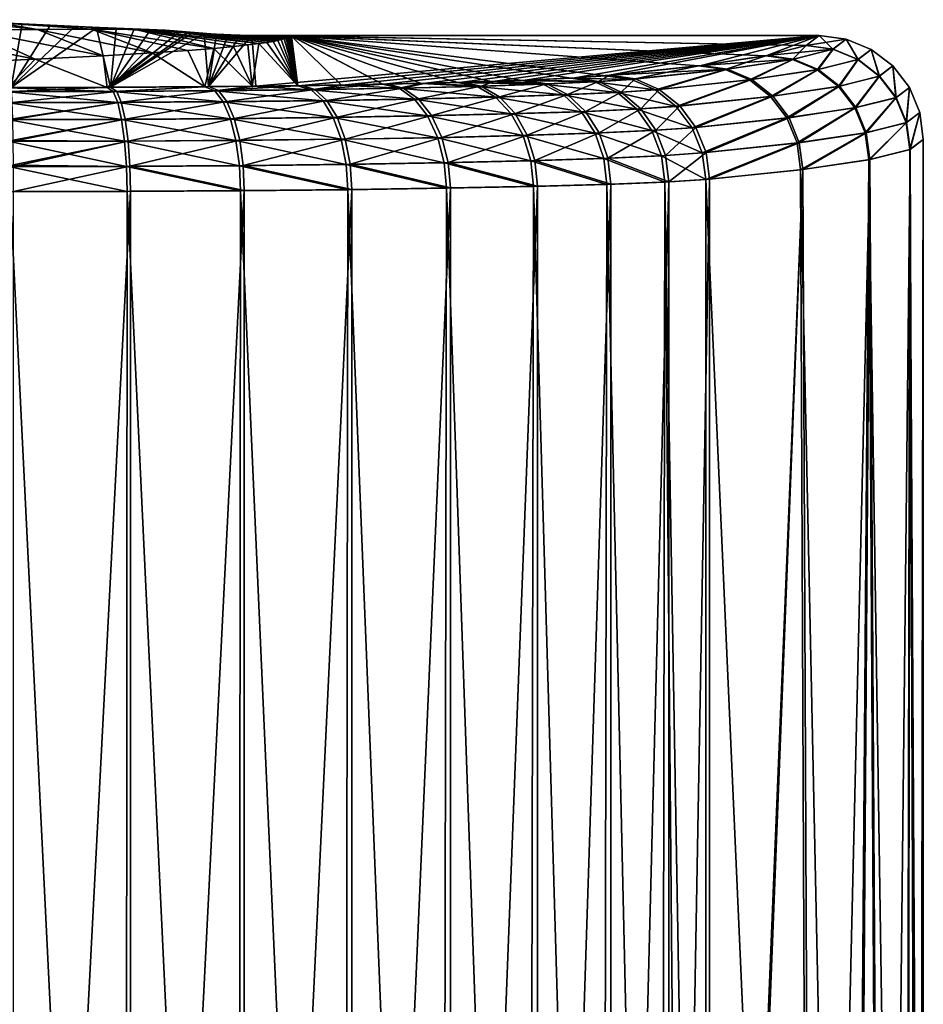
# Model space of a CAD drawing. Header units: metres. Extents: x -109 to 109, y -144 to 54.
# Tile 130 of 150: x 90.63 to 98.45, y -8.15 to 0.38. Entities that reach past the tile are written whole.
import ezdxf

# ---------------------------------------------------------------- set-up
doc = ezdxf.new("R2010")
doc.units = ezdxf.units.M
doc.layers.add('solid_20062313_XXX', color=7, linetype='CONTINUOUS')

msp = doc.modelspace()

# ---------------------------------------------------------------- linework, layer by layer
at = {"layer": 'solid_20062313_XXX'}
for points in [[(90.784302, 0.289696, 5.855449), (90.447983, 0.348436, 4.190638), (90.005844, 0.375323, 5.358708)], [(90.213127, 0.283414, 7.028045), (90.784302, 0.289696, 5.855449), (90.005844, 0.375323, 5.358708)], [(90.447983, 0.348436, 4.190638), (90.653732, 0.33854, 3.812712), (90.558006, -0.211116, -17.177816)], [(91.254089, 0.293073, 4.646976), (90.653732, 0.33854, 3.812712), (90.447983, 0.348436, 4.190638)], [(90.784302, 0.289696, 5.855449), (91.254089, 0.293073, 4.646976), (90.447983, 0.348436, 4.190638)], [(89.542259, 0.275233, 8.15557), (90.764839, 0.033153, 7.849561), (90.213127, 0.283414, 7.028045)], [(89.542259, 0.275233, 8.15557), (90.386436, 0.016911, 8.46982), (90.764839, 0.033153, 7.849561)], [(90.213127, 0.283414, 7.028045), (91.353271, 0.062205, 6.740113), (90.784302, 0.289696, 5.855449)], [(90.213127, 0.283414, 7.028045), (90.764839, 0.033153, 7.849561), (91.353271, 0.062205, 6.740113)], [(90.653732, 0.33854, 3.812712), (90.895592, 0.326355, 3.347368), (90.558006, -0.211116, -17.177816)], [(90.895592, 0.326355, 3.347368), (91.107948, 0.315165, 2.92006), (90.558006, -0.211116, -17.177816)], [(91.107948, 0.315165, 2.92006), (91.296303, 0.304889, 2.527632), (90.558006, -0.211116, -17.177816)], [(91.296303, 0.304889, 2.527632), (91.418259, -0.208853, -17.091375), (90.558006, -0.211116, -17.177816)], [(91.622543, 0.291996, 3.410879), (90.895592, 0.326355, 3.347368), (90.653732, 0.33854, 3.812712)], [(91.254089, 0.293073, 4.646976), (91.622543, 0.291996, 3.410879), (90.653732, 0.33854, 3.812712)], [(90.784302, 0.289696, 5.855449), (91.777222, 0.087171, 5.78668), (91.254089, 0.293073, 4.646976)], [(90.784302, 0.289696, 5.855449), (91.353271, 0.062205, 6.740113), (91.777222, 0.087171, 5.78668)], [(91.622543, 0.291996, 3.410879), (91.107948, 0.315165, 2.92006), (90.895592, 0.326355, 3.347368)], [(91.893188, 0.283647, 2.151973), (91.296303, 0.304889, 2.527632), (91.107948, 0.315165, 2.92006)], [(91.622543, 0.291996, 3.410879), (91.893188, 0.283647, 2.151973), (91.107948, 0.315165, 2.92006)], [(91.254089, 0.293073, 4.646976), (91.777222, 0.087171, 5.78668), (92.085625, 0.108625, 4.967375)], [(91.254089, 0.293073, 4.646976), (92.085625, 0.108625, 4.967375), (92.312164, 0.127086, 4.262407)], [(91.254089, 0.293073, 4.646976), (92.312164, 0.127086, 4.262407), (91.622543, 0.291996, 3.410879)], [(91.296303, 0.304889, 2.527632), (91.465103, 0.295456, 2.167385), (91.418259, -0.208853, -17.091375)], [(91.893188, 0.283647, 2.151973), (91.465103, 0.295456, 2.167385), (91.296303, 0.304889, 2.527632)], [(91.465103, 0.295456, 2.167385), (91.617836, 0.28681, 1.837219), (91.418259, -0.208853, -17.091375)], [(91.617836, 0.28681, 1.837219), (91.757378, 0.278909, 1.535501), (91.418259, -0.208853, -17.091375)], [(91.757378, 0.278909, 1.535501), (91.886131, 0.271712, 1.260647), (91.418259, -0.208853, -17.091375)], [(91.886131, 0.271712, 1.260647), (92.006287, 0.265179, 1.011179), (91.418259, -0.208853, -17.091375)], [(92.006287, 0.265179, 1.011179), (92.084663, 0.261068, 0.854172), (91.418259, -0.208853, -17.091375)], [(92.084663, 0.261068, 0.854172), (92.119774, 0.259277, 0.785782), (91.418259, -0.208853, -17.091375)], [(92.119774, 0.259277, 0.785782), (92.228302, 0.253976, 0.583353), (91.418259, -0.208853, -17.091375)], [(91.893188, 0.283647, 2.151973), (91.617836, 0.28681, 1.837219), (91.465103, 0.295456, 2.167385)], [(91.617836, 0.28681, 1.837219), (92.084663, 0.261068, 0.854172), (91.757378, 0.278909, 1.535501)], [(91.893188, 0.283647, 2.151973), (92.084663, 0.261068, 0.854172), (91.617836, 0.28681, 1.837219)], [(91.622543, 0.291996, 3.410879), (92.312164, 0.127086, 4.262407), (92.480179, 0.143008, 3.654341)], [(91.622543, 0.291996, 3.410879), (92.480179, 0.143008, 3.654341), (92.605385, 0.156766, 3.128963)], [(91.622543, 0.291996, 3.410879), (92.605385, 0.156766, 3.128963), (92.699257, 0.168679, 2.674017)], [(91.622543, 0.291996, 3.410879), (92.699257, 0.168679, 2.674017), (91.893188, 0.283647, 2.151973)], [(91.757378, 0.278909, 1.535501), (92.084663, 0.261068, 0.854172), (91.886131, 0.271712, 1.260647)], [(91.886131, 0.271712, 1.260647), (92.084663, 0.261068, 0.854172), (92.006287, 0.265179, 1.011179)], [(91.893188, 0.283647, 2.151973), (92.894951, 0.202665, 1.376135), (92.084663, 0.261068, 0.854172)], [(91.893188, 0.283647, 2.151973), (92.699257, 0.168679, 2.674017), (92.77002, 0.17902, 2.279124)], [(91.893188, 0.283647, 2.151973), (92.77002, 0.17902, 2.279124), (92.823524, 0.18801, 1.935781)], [(91.893188, 0.283647, 2.151973), (92.823524, 0.18801, 1.935781), (92.864082, 0.195838, 1.636846)], [(91.893188, 0.283647, 2.151973), (92.864082, 0.195838, 1.636846), (92.894951, 0.202665, 1.376135)], [(92.918549, 0.208649, 1.147634), (92.119774, 0.259277, 0.785782), (92.084663, 0.261068, 0.854172)], [(92.918549, 0.208649, 1.147634), (92.084663, 0.261068, 0.854172), (92.894951, 0.202665, 1.376135)], [(92.918549, 0.208649, 1.147634), (92.228302, 0.253976, 0.583353), (92.119774, 0.259277, 0.785782)], [(92.228302, 0.253976, 0.583353), (92.265976, -0.202982, -16.867165), (91.418259, -0.208853, -17.091375)], [(92.228302, 0.253976, 0.583353), (92.333466, 0.24926, 0.403231), (92.265976, -0.202982, -16.867165)], [(92.936539, 0.213879, 0.947891), (92.333466, 0.24926, 0.403231), (92.228302, 0.253976, 0.583353)], [(92.936539, 0.213879, 0.947891), (92.228302, 0.253976, 0.583353), (92.918549, 0.208649, 1.147634)], [(92.333466, 0.24926, 0.403231), (92.436562, 0.245127, 0.245405), (92.265976, -0.202982, -16.867165)], [(92.436562, 0.245127, 0.245405), (92.538788, 0.241597, 0.110618), (92.265976, -0.202982, -16.867165)], [(92.538788, 0.241597, 0.110618), (92.640915, 0.238698, -0.000096), (92.265976, -0.202982, -16.867165)], [(92.640915, 0.238698, -0.000096), (92.675812, -0.198715, -16.704218), (92.265976, -0.202982, -16.867165)], [(92.960335, 0.222301, 0.626267), (92.436562, 0.245127, 0.245405), (92.333466, 0.24926, 0.403231)], [(92.95002, 0.218369, 0.776447), (92.333466, 0.24926, 0.403231), (92.936539, 0.213879, 0.947891)], [(92.960335, 0.222301, 0.626267), (92.333466, 0.24926, 0.403231), (92.95002, 0.218369, 0.776447)], [(92.968834, 0.226021, 0.484226), (92.538788, 0.241597, 0.110618), (92.436562, 0.245127, 0.245405)], [(92.968834, 0.226021, 0.484226), (92.436562, 0.245127, 0.245405), (92.960335, 0.222301, 0.626267)], [(92.976082, 0.229732, 0.342498), (92.640915, 0.238698, -0.000096), (92.538788, 0.241597, 0.110618)], [(92.976082, 0.229732, 0.342498), (92.538788, 0.241597, 0.110618), (92.968834, 0.226021, 0.484226)], [(92.640915, 0.238698, -0.000096), (97.549988, 0.238701), (92.675812, -0.198715, -16.704218)], [(92.719376, 0.238581, 0.004579), (97.549988, 0.238701), (92.640915, 0.238698, -0.000096)], [(92.719376, 0.238581, 0.004579), (92.640915, 0.238698, -0.000096), (92.976082, 0.229732, 0.342498)], [(97.549988, 0.238701), (93.071381, -0.193598, -16.508818), (92.675812, -0.198715, -16.704218)], [(93.038704, -0.196293, 16.611738), (92.77002, 0.17902, 2.279124), (92.699257, 0.168679, 2.674017)], [(92.719376, 0.238581, 0.004579), (92.79171, 0.238214, 0.018588), (97.549988, 0.238701)], [(92.719376, 0.238581, 0.004579), (92.976082, 0.229732, 0.342498), (92.982254, 0.23347, 0.199763)], [(92.719376, 0.238581, 0.004579), (92.982254, 0.23347, 0.199763), (92.79171, 0.238214, 0.018588)], [(93.038704, -0.196293, 16.611738), (92.823524, 0.18801, 1.935781), (92.77002, 0.17902, 2.279124)], [(92.79171, 0.238214, 0.018588), (92.849556, 0.237694, 0.038437), (97.549988, 0.238701)], [(92.79171, 0.238214, 0.018588), (92.982254, 0.23347, 0.199763), (92.849556, 0.237694, 0.038437)], [(93.038704, -0.196293, 16.611738), (92.864082, 0.195838, 1.636846), (92.823524, 0.18801, 1.935781)], [(92.849556, 0.237694, 0.038437), (92.8936, 0.237099, 0.06116), (97.549988, 0.238701)], [(92.849556, 0.237694, 0.038437), (92.982254, 0.23347, 0.199763), (92.8936, 0.237099, 0.06116)], [(93.038704, -0.196293, 16.611738), (92.894951, 0.202665, 1.376135), (92.864082, 0.195838, 1.636846)], [(92.8936, 0.237099, 0.06116), (92.929756, 0.236413, 0.087371), (97.549988, 0.238701)], [(92.8936, 0.237099, 0.06116), (92.982254, 0.23347, 0.199763), (92.929756, 0.236413, 0.087371)], [(93.038704, -0.196293, 16.611738), (92.918549, 0.208649, 1.147634), (92.894951, 0.202665, 1.376135)], [(93.038704, -0.196293, 16.611738), (92.936539, 0.213879, 0.947891), (92.918549, 0.208649, 1.147634)], [(97.435036, 0.150705, 3.360425), (97.549988, 0.238701), (92.929756, 0.236413, 0.087371)], [(92.929756, 0.236413, 0.087371), (92.982254, 0.23347, 0.199763), (92.959892, 0.235593, 0.11867)], [(97.435036, 0.150705, 3.360425), (92.929756, 0.236413, 0.087371), (92.959892, 0.235593, 0.11867)], [(93.038704, -0.196293, 16.611738), (92.95002, 0.218369, 0.776447), (92.936539, 0.213879, 0.947891)], [(93.038704, -0.196293, 16.611738), (92.960335, 0.222301, 0.626267), (92.95002, 0.218369, 0.776447)], [(92.959892, 0.235593, 0.11867), (92.982254, 0.23347, 0.199763), (92.980331, 0.23465, 0.154702)], [(97.087051, 0.063031, 6.70855), (92.959892, 0.235593, 0.11867), (92.980331, 0.23465, 0.154702)], [(97.087051, 0.063031, 6.70855), (97.435036, 0.150705, 3.360425), (92.959892, 0.235593, 0.11867)], [(93.038704, -0.196293, 16.611738), (92.968834, 0.226021, 0.484226), (92.960335, 0.222301, 0.626267)], [(93.038704, -0.196293, 16.611738), (92.976082, 0.229732, 0.342498), (92.968834, 0.226021, 0.484226)], [(93.038704, -0.196293, 16.611738), (92.982254, 0.23347, 0.199763), (92.976082, 0.229732, 0.342498)], [(93.773392, -0.183751, 16.132767), (92.980331, 0.23465, 0.154702), (92.982254, 0.23347, 0.199763)], [(96.507454, -0.023818, 10.025167), (97.087051, 0.063031, 6.70855), (92.980331, 0.23465, 0.154702)], [(95.702187, -0.109138, 13.283405), (96.507454, -0.023818, 10.025167), (92.980331, 0.23465, 0.154702)], [(95.401672, -0.130331, 14.092735), (95.702187, -0.109138, 13.283405), (92.980331, 0.23465, 0.154702)], [(94.971458, -0.150296, 14.855189), (95.401672, -0.130331, 14.092735), (92.980331, 0.23465, 0.154702)], [(94.710869, -0.159589, 15.210078), (94.971458, -0.150296, 14.855189), (92.980331, 0.23465, 0.154702)], [(94.422585, -0.168308, 15.543029), (94.710869, -0.159589, 15.210078), (92.980331, 0.23465, 0.154702)], [(94.109459, -0.176376, 15.851125), (94.422585, -0.168308, 15.543029), (92.980331, 0.23465, 0.154702)], [(93.773392, -0.183751, 16.132767), (94.109459, -0.176376, 15.851125), (92.980331, 0.23465, 0.154702)], [(93.415939, -0.1904, 16.386702), (93.773392, -0.183751, 16.132767), (92.982254, 0.23347, 0.199763)], [(93.038704, -0.196293, 16.611738), (93.415939, -0.1904, 16.386702), (92.982254, 0.23347, 0.199763)], [(97.549988, 0.238701), (93.449112, -0.187685, -16.282997), (93.071381, -0.193598, -16.508818)], [(97.549988, 0.238701), (93.806969, -0.181012, -16.028185), (93.449112, -0.187685, -16.282997)], [(97.549988, 0.238701), (94.143333, -0.173612, -15.74558), (93.806969, -0.181012, -16.028185)], [(97.549988, 0.238701), (94.456635, -0.165517, -15.436435), (94.143333, -0.173612, -15.74558)], [(97.549988, 0.238701), (94.74498, -0.156769, -15.102367), (94.456635, -0.165517, -15.436435)], [(97.549988, 0.238701), (95.005478, -0.147445, -14.746312), (94.74498, -0.156769, -15.102367)], [(97.549988, 0.238701), (95.435043, -0.127418, -13.98149), (95.005478, -0.147445, -14.746312)], [(97.549988, 0.238701), (95.734299, -0.106165, -13.169901), (95.435043, -0.127418, -13.98149)], [(97.549988, 0.238701), (96.527008, -0.021378, -9.931989), (95.734299, -0.106165, -13.169901)], [(97.549988, 0.238701), (97.096039, 0.064732, -6.643607), (96.527008, -0.021378, -9.931989)], [(97.549988, 0.238701), (97.4375, 0.151647, -3.324425), (97.096039, 0.064732, -6.643607)], [(97.667191, 0.119696, 3.375761), (97.549988, 0.238701), (97.435036, 0.150705, 3.360425)], [(97.783234, 0.207943, -0.000023), (97.4375, 0.151647, -3.324425), (97.549988, 0.238701)], [(97.66967, 0.120642, -3.339591), (97.4375, 0.151647, -3.324425), (97.783234, 0.207943, -0.000023)], [(97.783234, 0.207943, -0.000023), (97.549988, 0.238701), (97.667191, 0.119696, 3.375761)], [(97.783234, 0.207943, -0.000023), (97.667191, 0.119696, 3.375761), (97.88353, 0.029626, 3.388323)], [(97.66967, 0.120642, -3.339591), (97.783234, 0.207943, -0.000023), (97.886024, 0.030574, -3.351992)], [(98.000122, 0.118008, -0.000047), (97.783234, 0.207943, -0.000023), (97.88353, 0.029626, 3.388323)], [(97.886024, 0.030574, -3.351992), (97.783234, 0.207943, -0.000023), (98.000122, 0.118008, -0.000047)], [(91.388275, -0.211495, 17.192284), (91.777222, 0.087171, 5.78668), (91.353271, 0.062205, 6.740113)], [(91.388275, -0.211495, 17.192284), (92.234535, -0.205644, 16.968842), (91.777222, 0.087171, 5.78668)], [(92.234535, -0.205644, 16.968842), (92.085625, 0.108625, 4.967375), (91.777222, 0.087171, 5.78668)], [(92.234535, -0.205644, 16.968842), (92.312164, 0.127086, 4.262407), (92.085625, 0.108625, 4.967375)], [(92.234535, -0.205644, 16.968842), (92.643723, -0.201392, 16.806461), (92.312164, 0.127086, 4.262407)], [(92.643723, -0.201392, 16.806461), (92.480179, 0.143008, 3.654341), (92.312164, 0.127086, 4.262407)], [(92.643723, -0.201392, 16.806461), (92.605385, 0.156766, 3.128963), (92.480179, 0.143008, 3.654341)], [(92.643723, -0.201392, 16.806461), (92.699257, 0.168679, 2.674017), (92.605385, 0.156766, 3.128963)], [(92.643723, -0.201392, 16.806461), (93.038704, -0.196293, 16.611738), (92.699257, 0.168679, 2.674017)], [(97.317284, 0.031677, 6.739757), (97.435036, 0.150705, 3.360425), (97.087051, 0.063031, 6.70855)], [(97.66967, 0.120642, -3.339591), (97.096039, 0.064732, -6.643607), (97.4375, 0.151647, -3.324425)], [(97.66967, 0.120642, -3.339591), (97.326317, 0.033384, -6.674513), (97.096039, 0.064732, -6.643607)], [(97.317284, 0.031677, 6.739757), (97.667191, 0.119696, 3.375761), (97.435036, 0.150705, 3.360425)], [(97.317284, 0.031677, 6.739757), (97.531868, -0.058584, 6.767255), (97.667191, 0.119696, 3.375761)], [(97.66967, 0.120642, -3.339591), (97.540947, -0.056873, -6.701722), (97.326317, 0.033384, -6.674513)], [(97.531868, -0.058584, 6.767255), (97.88353, 0.029626, 3.388323), (97.667191, 0.119696, 3.375761)], [(97.66967, 0.120642, -3.339591), (97.886024, 0.030574, -3.351992), (97.540947, -0.056873, -6.701722)], [(98.000122, 0.118008, -0.000047), (97.88353, 0.029626, 3.388323), (98.069382, -0.113385, 3.397396)], [(97.886024, 0.030574, -3.351992), (98.000122, 0.118008, -0.000047), (98.071884, -0.112436, -3.360927)], [(98.186737, -0.02534, -0.000083), (98.000122, 0.118008, -0.000047), (98.069382, -0.113385, 3.397396)], [(98.071884, -0.112436, -3.360927), (98.000122, 0.118008, -0.000047), (98.186737, -0.02534, -0.000083)], [(90.529533, -0.213752, 17.27845), (90.764839, 0.033153, 7.849561), (90.386436, 0.016911, 8.46982)], [(90.529533, -0.213752, 17.27845), (91.388275, -0.211495, 17.192284), (90.764839, 0.033153, 7.849561)], [(91.388275, -0.211495, 17.192284), (91.353271, 0.062205, 6.740113), (90.764839, 0.033153, 7.849561)], [(96.734695, -0.055514, 10.072062), (97.087051, 0.063031, 6.70855), (96.507454, -0.023818, 10.025167)], [(97.326317, 0.033384, -6.674513), (96.527008, -0.021378, -9.931989), (97.096039, 0.064732, -6.643607)], [(97.326317, 0.033384, -6.674513), (96.754356, -0.053064, -9.978436), (96.527008, -0.021378, -9.931989)], [(96.734695, -0.055514, 10.072062), (97.317284, 0.031677, 6.739757), (97.087051, 0.063031, 6.70855)], [(96.734695, -0.055514, 10.072062), (96.946487, -0.145962, 10.114328), (97.317284, 0.031677, 6.739757)], [(97.326317, 0.033384, -6.674513), (96.96624, -0.143507, -10.020288), (96.754356, -0.053064, -9.978436)], [(96.946487, -0.145962, 10.114328), (97.531868, -0.058584, 6.767255), (97.317284, 0.031677, 6.739757)], [(97.326317, 0.033384, -6.674513), (97.540947, -0.056873, -6.701722), (96.96624, -0.143507, -10.020288)], [(97.531868, -0.058584, 6.767255), (97.716278, -0.201627, 6.789173), (97.88353, 0.029626, 3.388323)], [(97.886024, 0.030574, -3.351992), (97.725388, -0.199916, -6.723391), (97.540947, -0.056873, -6.701722)], [(97.716278, -0.201627, 6.789173), (98.069382, -0.113385, 3.397396), (97.88353, 0.029626, 3.388323)], [(97.886024, 0.030574, -3.351992), (98.071884, -0.112436, -3.360927), (97.725388, -0.199916, -6.723391)], [(95.924347, -0.140927, 13.345717), (96.507454, -0.023818, 10.025167), (95.702187, -0.109138, 13.283405)], [(96.754356, -0.053064, -9.978436), (95.734299, -0.106165, -13.169901), (96.527008, -0.021378, -9.931989)], [(96.754356, -0.053064, -9.978436), (95.956619, -0.137933, -13.231674), (95.734299, -0.106165, -13.169901)], [(95.924347, -0.140927, 13.345717), (96.734695, -0.055514, 10.072062), (96.507454, -0.023818, 10.025167)], [(95.924347, -0.140927, 13.345717), (96.132637, -0.231453, 13.402549), (96.734695, -0.055514, 10.072062)], [(96.754356, -0.053064, -9.978436), (96.165062, -0.228445, -13.288004), (95.956619, -0.137933, -13.231674)], [(96.132637, -0.231453, 13.402549), (96.946487, -0.145962, 10.114328), (96.734695, -0.055514, 10.072062)], [(96.754356, -0.053064, -9.978436), (96.96624, -0.143507, -10.020288), (96.165062, -0.228445, -13.288004)], [(96.946487, -0.145962, 10.114328), (97.128571, -0.289037, 10.148954), (97.531868, -0.058584, 6.767255)], [(97.540947, -0.056873, -6.701722), (97.148399, -0.286581, -10.054557), (96.96624, -0.143507, -10.020288)], [(97.128571, -0.289037, 10.148954), (97.716278, -0.201627, 6.789173), (97.531868, -0.058584, 6.767255)], [(97.540947, -0.056873, -6.701722), (97.725388, -0.199916, -6.723391), (97.148399, -0.286581, -10.054557)], [(98.186737, -0.02534, -0.000083), (98.069382, -0.113385, 3.397396), (98.212097, -0.299612, 3.402362)], [(98.071884, -0.112436, -3.360927), (98.186737, -0.02534, -0.000083), (98.214607, -0.298664, -3.365787)], [(98.329872, -0.212241, -0.000146), (98.186737, -0.02534, -0.000083), (98.212097, -0.299612, 3.402362)], [(98.214607, -0.298664, -3.365787), (98.186737, -0.02534, -0.000083), (98.329872, -0.212241, -0.000146)], [(94.589165, -0.202635, 15.702247), (94.422585, -0.168308, 15.543029), (94.109459, -0.176376, 15.851125)], [(94.623589, -0.199836, -15.595273), (94.143333, -0.173612, -15.74558), (94.456635, -0.165517, -15.436435)], [(95.157745, -0.184018, 14.991282), (94.710869, -0.159589, 15.210078), (94.422585, -0.168308, 15.543029)], [(95.157745, -0.184018, 14.991282), (94.422585, -0.168308, 15.543029), (94.589165, -0.202635, 15.702247)], [(94.623589, -0.199836, -15.595273), (94.456635, -0.165517, -15.436435), (94.74498, -0.156769, -15.102367)], [(94.623589, -0.199836, -15.595273), (94.74498, -0.156769, -15.102367), (95.19207, -0.181159, -14.882001)], [(95.157745, -0.184018, 14.991282), (94.971458, -0.150296, 14.855189), (94.710869, -0.159589, 15.210078)], [(95.19207, -0.181159, -14.882001), (94.74498, -0.156769, -15.102367), (95.005478, -0.147445, -14.746312)], [(95.606613, -0.163273, 14.199058), (95.401672, -0.130331, 14.092735), (94.971458, -0.150296, 14.855189)], [(95.606613, -0.163273, 14.199058), (94.971458, -0.150296, 14.855189), (95.157745, -0.184018, 14.991282)], [(95.640221, -0.160351, -14.087393), (95.005478, -0.147445, -14.746312), (95.435043, -0.127418, -13.98149)], [(95.19207, -0.181159, -14.882001), (95.005478, -0.147445, -14.746312), (95.640221, -0.160351, -14.087393)], [(95.606613, -0.163273, 14.199058), (95.157745, -0.184018, 14.991282), (95.802902, -0.254643, 14.288115)], [(95.19207, -0.181159, -14.882001), (95.640221, -0.160351, -14.087393), (95.371635, -0.27331, -15.000654)], [(95.640221, -0.160351, -14.087393), (95.836716, -0.251717, -14.176035), (95.371635, -0.27331, -15.000654)], [(95.924347, -0.140927, 13.345717), (95.702187, -0.109138, 13.283405), (95.401672, -0.130331, 14.092735)], [(95.606613, -0.163273, 14.199058), (95.924347, -0.140927, 13.345717), (95.401672, -0.130331, 14.092735)], [(95.640221, -0.160351, -14.087393), (95.435043, -0.127418, -13.98149), (95.734299, -0.106165, -13.169901)], [(95.606613, -0.163273, 14.199058), (96.132637, -0.231453, 13.402549), (95.924347, -0.140927, 13.345717)], [(95.606613, -0.163273, 14.199058), (95.802902, -0.254643, 14.288115), (96.132637, -0.231453, 13.402549)], [(95.640221, -0.160351, -14.087393), (95.734299, -0.106165, -13.169901), (95.956619, -0.137933, -13.231674)], [(95.640221, -0.160351, -14.087393), (95.956619, -0.137933, -13.231674), (95.836716, -0.251717, -14.176035)], [(95.956619, -0.137933, -13.231674), (96.165062, -0.228445, -13.288004), (95.836716, -0.251717, -14.176035)], [(96.132637, -0.231453, 13.402549), (96.311798, -0.374582, 13.449723), (96.946487, -0.145962, 10.114328)], [(96.96624, -0.143507, -10.020288), (96.34436, -0.37157, -13.334746), (96.165062, -0.228445, -13.288004)], [(96.311798, -0.374582, 13.449723), (97.128571, -0.289037, 10.148954), (96.946487, -0.145962, 10.114328)], [(96.96624, -0.143507, -10.020288), (97.148399, -0.286581, -10.054557), (96.34436, -0.37157, -13.334746)], [(97.716278, -0.201627, 6.789173), (97.858002, -0.387749, 6.804022), (98.069382, -0.113385, 3.397396)], [(98.071884, -0.112436, -3.360927), (97.867142, -0.38604, -6.738048), (97.725388, -0.199916, -6.723391)], [(97.858002, -0.387749, 6.804022), (98.212097, -0.299612, 3.402362), (98.069382, -0.113385, 3.397396)], [(98.071884, -0.112436, -3.360927), (98.214607, -0.298664, -3.365787), (97.867142, -0.38604, -6.738048)], [(91.440704, -0.247529, 17.416687), (91.388275, -0.211495, 17.192284), (90.529533, -0.213752, 17.27845)], [(90.534485, -0.249922, 17.50848), (91.440704, -0.247529, 17.416687), (90.529533, -0.213752, 17.27845)], [(91.440704, -0.247529, 17.416687), (90.534485, -0.249922, 17.50848), (91.479591, -0.342082, 17.627298)], [(90.534485, -0.249922, 17.50848), (90.539124, -0.344558, 17.72257), (91.479591, -0.342082, 17.627298)], [(90.562958, -0.247291, -17.40786), (90.558006, -0.211116, -17.177816), (91.418259, -0.208853, -17.091375)], [(91.470863, -0.244889, -17.315748), (90.562958, -0.247291, -17.40786), (91.418259, -0.208853, -17.091375)], [(91.470863, -0.244889, -17.315748), (90.567596, -0.341934, -17.621956), (90.562958, -0.247291, -17.40786)], [(91.470863, -0.244889, -17.315748), (91.509819, -0.339448, -17.526356), (90.567596, -0.341934, -17.621956)], [(91.440704, -0.247529, 17.416687), (92.234535, -0.205644, 16.968842), (91.388275, -0.211495, 17.192284)], [(91.470863, -0.244889, -17.315748), (91.418259, -0.208853, -17.091375), (92.265976, -0.202982, -16.867165)], [(92.320824, -0.241397, 17.182507), (92.234535, -0.205644, 16.968842), (91.440704, -0.247529, 17.416687)], [(92.320824, -0.241397, 17.182507), (91.440704, -0.247529, 17.416687), (92.392975, -0.335718, 17.384268)], [(91.440704, -0.247529, 17.416687), (91.479591, -0.342082, 17.627298), (92.392975, -0.335718, 17.384268)], [(91.470863, -0.244889, -17.315748), (92.265976, -0.202982, -16.867165), (92.35257, -0.238734, -17.080723)], [(91.470863, -0.244889, -17.315748), (92.35257, -0.238734, -17.080723), (91.509819, -0.339448, -17.526356)], [(92.35257, -0.238734, -17.080723), (92.42485, -0.333061, -17.282448), (91.509819, -0.339448, -17.526356)], [(92.320824, -0.241397, 17.182507), (92.643723, -0.201392, 16.806461), (92.234535, -0.205644, 16.968842)], [(92.35257, -0.238734, -17.080723), (92.265976, -0.202982, -16.867165), (92.675812, -0.198715, -16.704218)], [(93.152496, -0.231694, 16.811947), (92.643723, -0.201392, 16.806461), (92.320824, -0.241397, 17.182507)], [(93.152496, -0.231694, 16.811947), (92.320824, -0.241397, 17.182507), (93.256081, -0.325648, 16.999704)], [(92.320824, -0.241397, 17.182507), (92.392975, -0.335718, 17.384268), (93.256081, -0.325648, 16.999704)], [(92.35257, -0.238734, -17.080723), (92.675812, -0.198715, -16.704218), (93.071381, -0.193598, -16.508818)], [(92.35257, -0.238734, -17.080723), (93.071381, -0.193598, -16.508818), (93.185547, -0.228996, -16.708826)], [(92.35257, -0.238734, -17.080723), (93.185547, -0.228996, -16.708826), (92.42485, -0.333061, -17.282448)], [(93.185547, -0.228996, -16.708826), (93.289307, -0.322955, -16.896496), (92.42485, -0.333061, -17.282448)], [(93.152496, -0.231694, 16.811947), (93.038704, -0.196293, 16.611738), (92.643723, -0.201392, 16.806461)], [(93.152496, -0.231694, 16.811947), (93.415939, -0.1904, 16.386702), (93.038704, -0.196293, 16.611738)], [(93.185547, -0.228996, -16.708826), (93.071381, -0.193598, -16.508818), (93.449112, -0.187685, -16.282997)], [(93.915092, -0.218664, 16.314358), (93.415939, -0.1904, 16.386702), (93.152496, -0.231694, 16.811947)], [(93.915092, -0.218664, 16.314358), (93.152496, -0.231694, 16.811947), (94.047485, -0.312126, 16.483315)], [(93.152496, -0.231694, 16.811947), (93.256081, -0.325648, 16.999704), (94.047485, -0.312126, 16.483315)], [(93.185547, -0.228996, -16.708826), (93.449112, -0.187685, -16.282997), (93.806969, -0.181012, -16.028185)], [(93.185547, -0.228996, -16.708826), (93.806969, -0.181012, -16.028185), (93.949066, -0.21592, -16.209476)], [(93.185547, -0.228996, -16.708826), (93.949066, -0.21592, -16.209476), (93.289307, -0.322955, -16.896496)], [(93.949066, -0.21592, -16.209476), (94.081673, -0.309385, -16.378279), (93.289307, -0.322955, -16.896496)], [(93.915092, -0.218664, 16.314358), (93.773392, -0.183751, 16.132767), (93.415939, -0.1904, 16.386702)], [(93.915092, -0.218664, 16.314358), (94.109459, -0.176376, 15.851125), (93.773392, -0.183751, 16.132767)], [(93.949066, -0.21592, -16.209476), (93.806969, -0.181012, -16.028185), (94.143333, -0.173612, -15.74558)], [(94.589165, -0.202635, 15.702247), (94.109459, -0.176376, 15.851125), (93.915092, -0.218664, 16.314358)], [(94.589165, -0.202635, 15.702247), (93.915092, -0.218664, 16.314358), (94.747025, -0.295492, 15.848079)], [(93.915092, -0.218664, 16.314358), (94.047485, -0.312126, 16.483315), (94.747025, -0.295492, 15.848079)], [(93.949066, -0.21592, -16.209476), (94.143333, -0.173612, -15.74558), (94.623589, -0.199836, -15.595273)], [(93.949066, -0.21592, -16.209476), (94.623589, -0.199836, -15.595273), (94.081673, -0.309385, -16.378279)], [(94.623589, -0.199836, -15.595273), (94.781685, -0.292693, -15.74087), (94.081673, -0.309385, -16.378279)], [(95.157745, -0.184018, 14.991282), (94.589165, -0.202635, 15.702247), (95.337082, -0.276171, 15.110258)], [(94.589165, -0.202635, 15.702247), (94.747025, -0.295492, 15.848079), (95.337082, -0.276171, 15.110258)], [(94.623589, -0.199836, -15.595273), (95.19207, -0.181159, -14.882001), (94.781685, -0.292693, -15.74087)], [(95.19207, -0.181159, -14.882001), (95.371635, -0.27331, -15.000654), (94.781685, -0.292693, -15.74087)], [(95.157745, -0.184018, 14.991282), (95.337082, -0.276171, 15.110258), (95.802902, -0.254643, 14.288115)], [(95.802902, -0.254643, 14.288115), (95.337082, -0.276171, 15.110258), (95.971741, -0.398497, 14.363007)], [(95.371635, -0.27331, -15.000654), (95.836716, -0.251717, -14.176035), (95.526085, -0.417841, -15.101004)], [(95.836716, -0.251717, -14.176035), (96.005722, -0.395572, -14.25057), (95.526085, -0.417841, -15.101004)], [(95.802902, -0.254643, 14.288115), (96.311798, -0.374582, 13.449723), (96.132637, -0.231453, 13.402549)], [(95.802902, -0.254643, 14.288115), (95.971741, -0.398497, 14.363007), (96.311798, -0.374582, 13.449723)], [(95.836716, -0.251717, -14.176035), (96.165062, -0.228445, -13.288004), (96.005722, -0.395572, -14.25057)], [(96.165062, -0.228445, -13.288004), (96.34436, -0.37157, -13.334746), (96.005722, -0.395572, -14.25057)], [(97.128571, -0.289037, 10.148954), (97.268616, -0.475056, 10.173598), (97.716278, -0.201627, 6.789173)], [(97.725388, -0.199916, -6.723391), (97.288506, -0.472603, -10.078925), (97.148399, -0.286581, -10.054557)], [(97.268616, -0.475056, 10.173598), (97.858002, -0.387749, 6.804022), (97.716278, -0.201627, 6.789173)], [(97.725388, -0.199916, -6.723391), (97.867142, -0.38604, -6.738048), (97.288506, -0.472603, -10.078925)], [(98.329872, -0.212241, -0.000146), (98.212097, -0.299612, 3.402362), (98.301987, -0.516394, 3.402885)], [(98.214607, -0.298664, -3.365787), (98.329872, -0.212241, -0.000146), (98.304497, -0.515448, -3.366243)], [(98.419441, -0.428992, -0.00037), (98.329872, -0.212241, -0.000146), (98.301987, -0.516394, 3.402885)], [(98.304497, -0.515448, -3.366243), (98.329872, -0.212241, -0.000146), (98.419441, -0.428992, -0.00037)], [(91.509819, -0.339448, -17.526356), (90.571465, -0.482789, -17.798782), (90.567596, -0.341934, -17.621956)], [(91.509819, -0.339448, -17.526356), (90.571587, -0.488612, -17.804403), (90.571465, -0.482789, -17.798782)], [(91.509819, -0.339448, -17.526356), (91.543327, -0.48605, -17.705797), (90.571587, -0.488612, -17.804403)], [(92.392975, -0.335718, 17.384268), (91.479591, -0.342082, 17.627298), (92.45504, -0.482111, 17.556103)], [(91.509819, -0.339448, -17.526356), (92.42485, -0.333061, -17.282448), (91.543327, -0.48605, -17.705797)], [(92.42485, -0.333061, -17.282448), (92.487022, -0.479463, -17.454248), (91.543327, -0.48605, -17.705797)], [(93.256081, -0.325648, 16.999704), (92.392975, -0.335718, 17.384268), (93.345177, -0.471726, 17.159494)], [(92.392975, -0.335718, 17.384268), (92.45504, -0.482111, 17.556103), (93.345177, -0.471726, 17.159494)], [(92.42485, -0.333061, -17.282448), (93.289307, -0.322955, -16.896496), (92.487022, -0.479463, -17.454248)], [(93.289307, -0.322955, -16.896496), (93.378555, -0.46904, -17.05621), (92.487022, -0.479463, -17.454248)], [(94.047485, -0.312126, 16.483315), (93.256081, -0.325648, 16.999704), (94.161369, -0.45778, 16.626934)], [(93.256081, -0.325648, 16.999704), (93.345177, -0.471726, 17.159494), (94.161369, -0.45778, 16.626934)], [(93.289307, -0.322955, -16.896496), (94.081673, -0.309385, -16.378279), (93.378555, -0.46904, -17.05621)], [(94.081673, -0.309385, -16.378279), (94.19574, -0.455045, -16.521761), (93.378555, -0.46904, -17.05621)], [(94.747025, -0.295492, 15.848079), (94.047485, -0.312126, 16.483315), (94.882813, -0.440625, 15.971807)], [(94.047485, -0.312126, 16.483315), (94.161369, -0.45778, 16.626934), (94.882813, -0.440625, 15.971807)], [(94.081673, -0.309385, -16.378279), (94.781685, -0.292693, -15.74087), (94.19574, -0.455045, -16.521761)], [(94.781685, -0.292693, -15.74087), (94.917664, -0.437832, -15.864394), (94.19574, -0.455045, -16.521761)], [(95.337082, -0.276171, 15.110258), (94.747025, -0.295492, 15.848079), (95.491341, -0.420699, 15.210887)], [(94.747025, -0.295492, 15.848079), (94.882813, -0.440625, 15.971807), (95.491341, -0.420699, 15.210887)], [(94.781685, -0.292693, -15.74087), (95.371635, -0.27331, -15.000654), (94.917664, -0.437832, -15.864394)], [(95.371635, -0.27331, -15.000654), (95.526085, -0.417841, -15.101004), (94.917664, -0.437832, -15.864394)], [(95.337082, -0.276171, 15.110258), (95.491341, -0.420699, 15.210887), (95.971741, -0.398497, 14.363007)], [(96.311798, -0.374582, 13.449723), (96.449707, -0.560628, 13.484049), (97.128571, -0.289037, 10.148954)], [(97.148399, -0.286581, -10.054557), (96.482376, -0.557622, -13.368738), (96.34436, -0.37157, -13.334746)], [(96.449707, -0.560628, 13.484049), (97.268616, -0.475056, 10.173598), (97.128571, -0.289037, 10.148954)], [(97.148399, -0.286581, -10.054557), (97.288506, -0.472603, -10.078925), (96.482376, -0.557622, -13.368738)], [(97.858002, -0.387749, 6.804022), (97.947433, -0.604324, 6.810796), (98.212097, -0.299612, 3.402362)], [(98.214607, -0.298664, -3.365787), (97.956589, -0.602619, -6.7447), (97.867142, -0.38604, -6.738048)], [(97.947433, -0.604324, 6.810796), (98.301987, -0.516394, 3.402885), (98.212097, -0.299612, 3.402362)], [(98.214607, -0.298664, -3.365787), (98.304497, -0.515448, -3.366243), (97.956589, -0.602619, -6.7447)], [(91.479591, -0.342082, 17.627298), (90.539124, -0.344558, 17.72257), (91.513046, -0.488674, 17.806746)], [(90.539124, -0.344558, 17.72257), (90.542992, -0.485424, 17.899414), (91.513046, -0.488674, 17.806746)], [(91.479591, -0.342082, 17.627298), (91.513046, -0.488674, 17.806746), (92.45504, -0.482111, 17.556103)], [(95.491341, -0.420699, 15.210887), (94.882813, -0.440625, 15.971807), (95.610077, -0.607823, 15.286358)], [(94.917664, -0.437832, -15.864394), (95.526085, -0.417841, -15.101004), (95.022331, -0.625429, -15.957486)], [(95.526085, -0.417841, -15.101004), (95.644966, -0.604972, -15.176258), (95.022331, -0.625429, -15.957486)], [(95.971741, -0.398497, 14.363007), (95.491341, -0.420699, 15.210887), (96.101707, -0.585102, 14.418668)], [(95.491341, -0.420699, 15.210887), (95.610077, -0.607823, 15.286358), (96.101707, -0.585102, 14.418668)], [(95.526085, -0.417841, -15.101004), (96.005722, -0.395572, -14.25057), (95.644966, -0.604972, -15.176258)], [(96.005722, -0.395572, -14.25057), (96.135818, -0.582182, -14.305955), (95.644966, -0.604972, -15.176258)], [(95.971741, -0.398497, 14.363007), (96.449707, -0.560628, 13.484049), (96.311798, -0.374582, 13.449723)], [(95.971741, -0.398497, 14.363007), (96.101707, -0.585102, 14.418668), (96.449707, -0.560628, 13.484049)], [(96.005722, -0.395572, -14.25057), (96.34436, -0.37157, -13.334746), (96.135818, -0.582182, -14.305955)], [(96.34436, -0.37157, -13.334746), (96.482376, -0.557622, -13.368738), (96.135818, -0.582182, -14.305955)], [(97.268616, -0.475056, 10.173598), (97.357155, -0.691427, 10.18659), (97.858002, -0.387749, 6.804022)], [(97.867142, -0.38604, -6.738048), (97.377075, -0.688979, -10.091743), (97.288506, -0.472603, -10.078925)], [(97.357155, -0.691427, 10.18659), (97.947433, -0.604324, 6.810796), (97.858002, -0.387749, 6.804022)], [(97.867142, -0.38604, -6.738048), (97.956589, -0.602619, -6.7447), (97.377075, -0.688979, -10.091743)], [(90.542992, -0.485424, 17.899414), (90.543114, -0.491225, 17.905014), (91.513046, -0.488674, 17.806746)], [(91.513046, -0.488674, 17.806746), (90.543114, -0.491225, 17.905014), (91.538795, -0.677387, 17.942888)], [(90.543114, -0.491225, 17.905014), (90.546066, -0.670255, 18.038033), (91.538795, -0.677387, 17.942888)], [(91.543327, -0.48605, -17.705797), (90.574539, -0.667621, -17.937401), (90.571587, -0.488612, -17.804403)], [(91.543327, -0.48605, -17.705797), (90.574661, -0.6774, -17.942852), (90.574539, -0.667621, -17.937401)], [(91.543327, -0.48605, -17.705797), (91.569122, -0.674775, -17.84193), (90.574661, -0.6774, -17.942852)], [(92.45504, -0.482111, 17.556103), (91.513046, -0.488674, 17.806746), (92.502808, -0.67067, 17.686386)], [(91.513046, -0.488674, 17.806746), (91.538795, -0.677387, 17.942888), (92.502808, -0.67067, 17.686386)], [(91.543327, -0.48605, -17.705797), (92.487022, -0.479463, -17.454248), (91.569122, -0.674775, -17.84193)], [(92.487022, -0.479463, -17.454248), (92.534874, -0.668034, -17.584499), (91.569122, -0.674775, -17.84193)], [(93.345177, -0.471726, 17.159494), (92.45504, -0.482111, 17.556103), (93.413757, -0.660042, 17.280506)], [(92.45504, -0.482111, 17.556103), (92.502808, -0.67067, 17.686386), (93.413757, -0.660042, 17.280506)], [(92.487022, -0.479463, -17.454248), (93.378555, -0.46904, -17.05621), (92.534874, -0.668034, -17.584499)], [(93.378555, -0.46904, -17.05621), (93.44725, -0.657367, -17.177156), (92.534874, -0.668034, -17.584499)], [(94.161369, -0.45778, 16.626934), (93.345177, -0.471726, 17.159494), (94.249023, -0.64577, 16.735497)], [(93.345177, -0.471726, 17.159494), (93.413757, -0.660042, 17.280506), (94.249023, -0.64577, 16.735497)], [(93.378555, -0.46904, -17.05621), (94.19574, -0.455045, -16.521761), (93.44725, -0.657367, -17.177156)], [(94.19574, -0.455045, -16.521761), (94.283531, -0.643045, -16.630217), (93.44725, -0.657367, -17.177156)], [(94.882813, -0.440625, 15.971807), (94.161369, -0.45778, 16.626934), (94.987328, -0.628214, 16.06506)], [(94.161369, -0.45778, 16.626934), (94.249023, -0.64577, 16.735497), (94.987328, -0.628214, 16.06506)], [(94.19574, -0.455045, -16.521761), (94.917664, -0.437832, -15.864394), (94.283531, -0.643045, -16.630217)], [(94.917664, -0.437832, -15.864394), (95.022331, -0.625429, -15.957486), (94.283531, -0.643045, -16.630217)], [(94.882813, -0.440625, 15.971807), (94.987328, -0.628214, 16.06506), (95.610077, -0.607823, 15.286358)], [(96.449707, -0.560628, 13.484049), (96.537033, -0.777002, 13.503202), (97.268616, -0.475056, 10.173598)], [(97.288506, -0.472603, -10.078925), (96.569763, -0.774011, -13.38768), (96.482376, -0.557622, -13.368738)], [(96.537033, -0.777002, 13.503202), (97.357155, -0.691427, 10.18659), (97.268616, -0.475056, 10.173598)], [(97.288506, -0.472603, -10.078925), (97.377075, -0.688979, -10.091743), (96.569763, -0.774011, -13.38768)], [(98.419441, -0.428992, -0.00037), (98.301987, -0.516394, 3.402885), (98.332932, -0.748987, 3.398926)], [(98.304497, -0.515448, -3.366243), (98.419441, -0.428992, -0.00037), (98.335449, -0.748044, -3.362261)], [(98.419441, -0.428992, -0.00037), (98.332932, -0.748987, 3.398926), (98.449997, -0.661608)], [(98.419441, -0.428992, -0.00037), (98.449997, -0.661608), (98.335449, -0.748044, -3.362261)], [(96.101707, -0.585102, 14.418668), (95.610077, -0.607823, 15.286358), (96.183998, -0.80183, 14.451331)], [(95.644966, -0.604972, -15.176258), (96.135818, -0.582182, -14.305955), (95.720238, -0.822037, -15.221324)], [(96.135818, -0.582182, -14.305955), (96.218185, -0.798918, -14.338441), (95.720238, -0.822037, -15.221324)], [(96.101707, -0.585102, 14.418668), (96.537033, -0.777002, 13.503202), (96.449707, -0.560628, 13.484049)], [(96.101707, -0.585102, 14.418668), (96.183998, -0.80183, 14.451331), (96.537033, -0.777002, 13.503202)], [(96.135818, -0.582182, -14.305955), (96.482376, -0.557622, -13.368738), (96.218185, -0.798918, -14.338441)], [(96.482376, -0.557622, -13.368738), (96.569763, -0.774011, -13.38768), (96.218185, -0.798918, -14.338441)], [(97.947433, -0.604324, 6.810796), (97.978485, -0.836661, 6.80905), (98.301987, -0.516394, 3.402885)], [(98.304497, -0.515448, -3.366243), (97.987648, -0.83496, -6.742904), (97.956589, -0.602619, -6.7447)], [(98.301987, -0.516394, 3.402885), (97.978485, -0.836661, 6.80905), (98.332932, -0.748987, 3.398926)], [(98.304497, -0.515448, -3.366243), (98.335449, -0.748044, -3.362261), (97.987648, -0.83496, -6.742904)], [(90.546066, -0.670255, 18.038033), (90.546188, -0.680001, 18.043467), (91.538795, -0.677387, 17.942888)], [(91.538795, -0.677387, 17.942888), (90.546188, -0.680001, 18.043467), (91.555099, -0.895449, 18.026512)], [(90.546188, -0.680001, 18.043467), (90.54805, -0.884298, 18.125034), (91.555099, -0.895449, 18.026512)], [(91.569122, -0.674775, -17.84193), (90.576523, -0.881663, -18.024401), (90.574661, -0.6774, -17.942852)], [(91.569122, -0.674775, -17.84193), (90.576607, -0.89552, -18.027931), (90.576523, -0.881663, -18.024401)], [(91.569122, -0.674775, -17.84193), (91.585449, -0.89285, -17.925543), (90.576607, -0.89552, -18.027931)], [(92.502808, -0.67067, 17.686386), (91.538795, -0.677387, 17.942888), (92.533058, -0.888635, 17.7663)], [(91.538795, -0.677387, 17.942888), (91.555099, -0.895449, 18.026512), (92.533058, -0.888635, 17.7663)], [(91.569122, -0.674775, -17.84193), (92.534874, -0.668034, -17.584499), (91.585449, -0.89285, -17.925543)], [(92.534874, -0.668034, -17.584499), (92.565178, -0.886011, -17.664389), (91.585449, -0.89285, -17.925543)], [(93.413757, -0.660042, 17.280506), (92.502808, -0.67067, 17.686386), (93.457176, -0.877853, 17.354549)], [(92.502808, -0.67067, 17.686386), (92.533058, -0.888635, 17.7663), (93.457176, -0.877853, 17.354549)], [(92.534874, -0.668034, -17.584499), (93.44725, -0.657367, -17.177156), (92.565178, -0.886011, -17.664389)], [(93.44725, -0.657367, -17.177156), (93.490746, -0.87519, -17.251154), (92.565178, -0.886011, -17.664389)], [(94.249023, -0.64577, 16.735497), (93.413757, -0.660042, 17.280506), (94.304527, -0.863375, 16.801659)], [(93.413757, -0.660042, 17.280506), (93.457176, -0.877853, 17.354549), (94.304527, -0.863375, 16.801659)], [(93.44725, -0.657367, -17.177156), (94.283531, -0.643045, -16.630217), (93.490746, -0.87519, -17.251154)], [(94.283531, -0.643045, -16.630217), (94.339119, -0.860661, -16.696304), (93.490746, -0.87519, -17.251154)], [(94.987328, -0.628214, 16.06506), (94.249023, -0.64577, 16.735497), (95.053513, -0.845565, 16.121525)], [(94.249023, -0.64577, 16.735497), (94.304527, -0.863375, 16.801659), (95.053513, -0.845565, 16.121525)], [(94.283531, -0.643045, -16.630217), (95.022331, -0.625429, -15.957486), (94.339119, -0.860661, -16.696304)], [(95.022331, -0.625429, -15.957486), (95.0886, -0.84279, -16.013847), (94.339119, -0.860661, -16.696304)], [(95.610077, -0.607823, 15.286358), (94.987328, -0.628214, 16.06506), (95.685265, -0.82488, 15.331565)], [(94.987328, -0.628214, 16.06506), (95.053513, -0.845565, 16.121525), (95.685265, -0.82488, 15.331565)], [(95.022331, -0.625429, -15.957486), (95.644966, -0.604972, -15.176258), (95.0886, -0.84279, -16.013847)], [(95.644966, -0.604972, -15.176258), (95.720238, -0.822037, -15.221324), (95.0886, -0.84279, -16.013847)], [(95.610077, -0.607823, 15.286358), (95.685265, -0.82488, 15.331565), (96.183998, -0.80183, 14.451331)], [(97.357155, -0.691427, 10.18659), (97.388214, -0.923509, 10.187093), (97.947433, -0.604324, 6.810796)], [(97.956589, -0.602619, -6.7447), (97.408119, -0.921069, -10.092179), (97.377075, -0.688979, -10.091743)], [(97.947433, -0.604324, 6.810796), (97.388214, -0.923509, 10.187093), (97.978485, -0.836661, 6.80905)], [(97.956589, -0.602619, -6.7447), (97.987648, -0.83496, -6.742904), (97.408119, -0.921069, -10.092179)], [(98.449997, -0.661608), (98.332932, -0.748987, 3.398926), (98.449959, -21.470064, 0.061585)], [(98.335449, -0.748044, -3.362261), (98.449997, -0.661608), (98.413826, -21.472614, -1.890224)], [(98.449997, -0.661608), (98.449959, -21.470064, 0.061585), (98.413826, -21.472614, -1.890224)], [(96.537033, -0.777002, 13.503202), (96.567894, -1.008829, 13.505905), (97.357155, -0.691427, 10.18659)], [(97.357155, -0.691427, 10.18659), (96.567894, -1.008829, 13.505905), (97.388214, -0.923509, 10.187093)], [(97.377075, -0.688979, -10.091743), (96.600601, -1.005857, -13.390295), (96.569763, -0.774011, -13.38768)], [(97.377075, -0.688979, -10.091743), (97.408119, -0.921069, -10.092179), (96.600601, -1.005857, -13.390295)], [(98.332932, -0.748987, 3.398926), (97.978485, -0.836661, 6.80905), (98.290787, -21.480234, 3.96291)], [(97.987648, -0.83496, -6.742904), (98.335449, -0.748044, -3.362261), (98.110146, -21.489622, -5.784656)], [(98.335449, -0.748044, -3.362261), (98.300522, -21.47967, -3.840105), (98.110146, -21.489622, -5.784656)], [(98.332932, -0.748987, 3.398926), (98.290787, -21.480234, 3.96291), (98.408958, -21.472929, 2.013287)], [(98.335449, -0.748044, -3.362261), (98.413826, -21.472614, -1.890224), (98.300522, -21.47967, -3.840105)], [(98.332932, -0.748987, 3.398926), (98.408958, -21.472929, 2.013287), (98.449959, -21.470064, 0.061585)], [(95.053513, -0.845565, 16.121525), (94.304527, -0.863375, 16.801659), (95.076454, -1.06806, 16.137976)], [(94.339119, -0.860661, -16.696304), (95.0886, -0.84279, -16.013847), (95.111526, -1.065267, -16.030302)], [(95.685265, -0.82488, 15.331565), (95.053513, -0.845565, 16.121525), (95.711617, -1.050186, 15.343801)], [(95.053513, -0.845565, 16.121525), (95.076454, -1.06806, 16.137976), (95.711617, -1.050186, 15.343801)], [(95.0886, -0.84279, -16.013847), (95.720238, -0.822037, -15.221324), (95.746597, -1.047334, -15.233535)], [(95.0886, -0.84279, -16.013847), (95.746597, -1.047334, -15.233535), (95.111526, -1.065267, -16.030302)], [(96.183998, -0.80183, 14.451331), (95.685265, -0.82488, 15.331565), (96.21302, -1.030277, 14.458931)], [(95.685265, -0.82488, 15.331565), (95.711617, -1.050186, 15.343801), (96.21302, -1.030277, 14.458931)], [(95.720238, -0.822037, -15.221324), (96.218185, -0.798918, -14.338441), (96.247223, -1.027364, -14.345971)], [(95.720238, -0.822037, -15.221324), (96.247223, -1.027364, -14.345971), (95.746597, -1.047334, -15.233535)], [(96.183998, -0.80183, 14.451331), (96.567894, -1.008829, 13.505905), (96.537033, -0.777002, 13.503202)], [(96.183998, -0.80183, 14.451331), (96.21302, -1.030277, 14.458931), (96.567894, -1.008829, 13.505905)], [(96.218185, -0.798918, -14.338441), (96.569763, -0.774011, -13.38768), (96.247223, -1.027364, -14.345971)], [(96.569763, -0.774011, -13.38768), (96.600601, -1.005857, -13.390295), (96.247223, -1.027364, -14.345971)], [(97.978485, -0.836661, 6.80905), (97.388214, -0.923509, 10.187093), (97.823669, -21.500889, 7.841512)], [(97.408119, -0.921069, -10.092179), (97.987648, -0.83496, -6.742904), (97.500603, -21.507116, -9.638409)], [(97.987648, -0.83496, -6.742904), (97.84304, -21.500301, -7.720047), (97.500603, -21.507116, -9.638409)], [(97.978485, -0.836661, 6.80905), (97.823669, -21.500889, 7.841512), (98.095566, -21.490303, 5.906973)], [(97.987648, -0.83496, -6.742904), (98.110146, -21.489622, -5.784656), (97.84304, -21.500301, -7.720047)], [(97.978485, -0.836661, 6.80905), (98.095566, -21.490303, 5.906973), (98.290787, -21.480234, 3.96291)], [(90.54805, -0.884298, 18.125034), (90.548134, -0.89811, 18.128553), (91.555099, -0.895449, 18.026512)], [(91.555099, -0.895449, 18.026512), (90.548134, -0.89811, 18.128553), (91.560341, -1.111136, 18.052238)], [(90.548134, -0.89811, 18.128553), (90.548813, -1.113443, 18.154684), (91.560341, -1.111136, 18.052238)], [(91.585449, -0.89285, -17.925543), (90.577286, -1.110808, -18.054052), (90.576607, -0.89552, -18.027931)], [(91.585449, -0.89285, -17.925543), (91.590698, -1.108493, -17.951262), (90.577286, -1.110808, -18.054052)], [(92.533058, -0.888635, 17.7663), (91.555099, -0.895449, 18.026512), (92.54303, -1.105256, 17.79085)], [(91.555099, -0.895449, 18.026512), (91.560341, -1.111136, 18.052238), (92.54303, -1.105256, 17.79085)], [(91.585449, -0.89285, -17.925543), (92.565178, -0.886011, -17.664389), (92.575127, -1.102592, -17.688936)], [(91.585449, -0.89285, -17.925543), (92.575127, -1.102592, -17.688936), (91.590698, -1.108493, -17.951262)], [(93.457176, -0.877853, 17.354549), (92.533058, -0.888635, 17.7663), (93.471886, -1.095944, 17.377138)], [(92.533058, -0.888635, 17.7663), (92.54303, -1.105256, 17.79085), (93.471886, -1.095944, 17.377138)], [(92.565178, -0.886011, -17.664389), (93.490746, -0.87519, -17.251154), (93.505409, -1.093246, -17.273748)], [(92.565178, -0.886011, -17.664389), (93.505409, -1.093246, -17.273748), (92.575127, -1.102592, -17.688936)], [(94.304527, -0.863375, 16.801659), (93.457176, -0.877853, 17.354549), (94.323532, -1.083441, 16.821507)], [(93.457176, -0.877853, 17.354549), (93.471886, -1.095944, 17.377138), (94.323532, -1.083441, 16.821507)], [(93.490746, -0.87519, -17.251154), (94.339119, -0.860661, -16.696304), (94.358093, -1.0807, -16.716166)], [(93.490746, -0.87519, -17.251154), (94.358093, -1.0807, -16.716166), (93.505409, -1.093246, -17.273748)], [(94.304527, -0.863375, 16.801659), (94.323532, -1.083441, 16.821507), (95.076454, -1.06806, 16.137976)], [(94.339119, -0.860661, -16.696304), (95.111526, -1.065267, -16.030302), (94.358093, -1.0807, -16.716166)], [(97.388214, -0.923509, 10.187093), (96.567894, -1.008829, 13.505905), (97.476532, -21.507332, 9.758647)], [(97.408119, -0.921069, -10.092179), (96.600601, -20.625799, -13.390295), (96.600601, -1.005857, -13.390295)], [(97.408119, -0.921069, -10.092179), (96.600624, -21.059431, -13.390226), (96.600601, -20.625799, -13.390295)], [(97.408119, -0.921069, -10.092179), (96.600685, -21.491554, -13.390018), (96.600624, -21.059431, -13.390226)], [(97.408119, -0.921069, -10.092179), (97.500603, -21.507116, -9.638409), (96.600685, -21.491554, -13.390018)], [(97.388214, -0.923509, 10.187093), (97.476532, -21.507332, 9.758647), (97.823669, -21.500889, 7.841512)], [(96.21302, -1.030277, 14.458931), (96.567902, -21.490095, 13.505901), (96.567894, -1.008829, 13.505905)], [(96.247223, -1.027364, -14.345971), (96.600601, -1.005857, -13.390295), (96.247261, -20.625799, -14.345887)], [(96.247261, -20.625799, -14.345887), (96.600601, -1.005857, -13.390295), (96.600601, -20.625799, -13.390295)], [(96.567894, -1.008829, 13.505905), (96.567902, -21.490095, 13.505901), (97.476532, -21.507332, 9.758647)], [(92.54303, -1.105256, 17.79085), (91.560341, -1.111136, 18.052238), (92.520576, -21.436106, 17.798733)], [(91.590698, -1.108493, -17.951262), (92.575127, -1.102592, -17.688936), (91.590912, -20.625799, -17.951223)], [(92.575127, -1.102592, -17.688936), (92.575371, -20.625799, -17.688848), (91.590912, -20.625799, -17.951223)], [(92.54303, -1.105256, 17.79085), (92.520576, -21.436106, 17.798733), (93.441383, -21.443403, 17.393637)], [(93.471886, -1.095944, 17.377138), (92.54303, -1.105256, 17.79085), (93.441383, -21.443403, 17.393637)], [(92.575127, -1.102592, -17.688936), (93.505409, -1.093246, -17.273748), (92.575371, -20.625799, -17.688848)], [(93.505409, -1.093246, -17.273748), (93.50573, -20.625799, -17.273577), (92.575371, -20.625799, -17.688848)], [(93.471886, -1.095944, 17.377138), (93.441383, -21.443403, 17.393637), (94.287575, -21.452957, 16.849072)], [(94.323532, -1.083441, 16.821507), (93.471886, -1.095944, 17.377138), (94.287575, -21.452957, 16.849072)], [(93.505409, -1.093246, -17.273748), (94.358093, -1.0807, -16.716166), (93.50573, -20.625799, -17.273577)], [(94.358093, -1.0807, -16.716166), (94.358398, -20.625799, -16.715931), (93.50573, -20.625799, -17.273577)], [(94.323532, -1.083441, 16.821507), (94.287575, -21.452957, 16.849072), (95.037994, -21.462578, 16.17856)], [(95.076454, -1.06806, 16.137976), (94.323532, -1.083441, 16.821507), (95.037994, -21.462578, 16.17856)], [(94.358093, -1.0807, -16.716166), (95.111526, -1.065267, -16.030302), (94.358398, -20.625799, -16.715931)], [(95.111526, -1.065267, -16.030302), (95.111771, -20.625799, -16.030046), (94.358398, -20.625799, -16.715931)], [(95.076454, -1.06806, 16.137976), (95.037994, -21.462578, 16.17856), (95.674026, -21.471376, 15.398713)], [(95.711617, -1.050186, 15.343801), (95.076454, -1.06806, 16.137976), (95.674026, -21.471376, 15.398713)], [(95.111526, -1.065267, -16.030302), (95.746597, -1.047334, -15.233535), (95.111771, -20.625799, -16.030046)], [(95.746597, -1.047334, -15.233535), (95.74675, -20.625799, -15.2333), (95.111771, -20.625799, -16.030046)], [(95.711617, -1.050186, 15.343801), (95.674026, -21.471376, 15.398713), (96.179939, -21.479721, 14.528831)], [(96.21302, -1.030277, 14.458931), (95.711617, -1.050186, 15.343801), (96.179939, -21.479721, 14.528831)], [(95.746597, -1.047334, -15.233535), (96.247223, -1.027364, -14.345971), (95.74675, -20.625799, -15.2333)], [(96.247223, -1.027364, -14.345971), (96.247261, -20.625799, -14.345887), (95.74675, -20.625799, -15.2333)], [(96.21302, -1.030277, 14.458931), (96.179939, -21.479721, 14.528831), (96.39576, -21.484581, 14.025828)], [(96.21302, -1.030277, 14.458931), (96.39576, -21.484581, 14.025828), (96.567902, -21.490095, 13.505901)], [(91.560341, -1.111136, 18.052238), (90.548813, -1.113443, 18.154684), (91.54821, -21.434198, 18.05444)], [(91.54821, -21.434198, 18.05444), (90.548813, -1.113443, 18.154684), (90.548813, -21.441288, 18.154684)], [(91.590698, -1.108493, -17.951262), (90.577286, -20.625799, -18.054052), (90.577286, -1.110808, -18.054052)], [(91.590698, -1.108493, -17.951262), (91.590912, -20.625799, -17.951223), (90.577286, -20.625799, -18.054052)], [(91.560341, -1.111136, 18.052238), (91.54821, -21.434198, 18.05444), (92.520576, -21.436106, 17.798733)]]:
    msp.add_3dface(points, dxfattribs=at)

doc.saveas('drawing.dxf')
